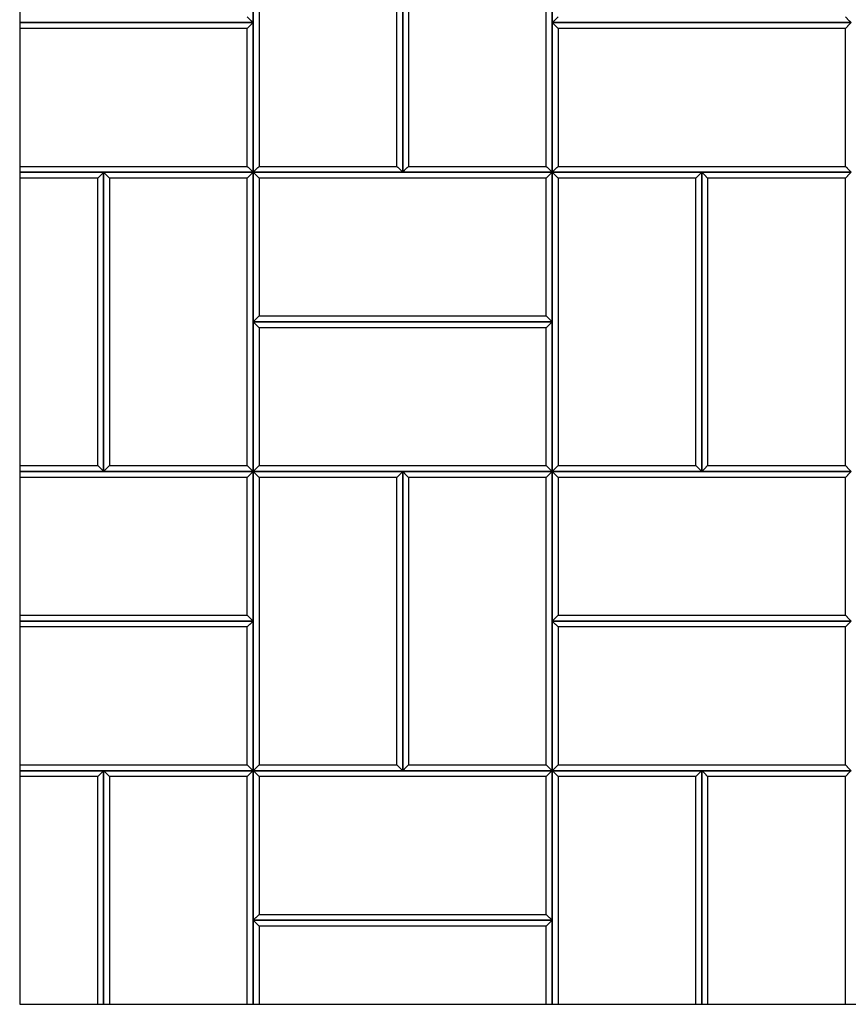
# Model space of a CAD drawing. Header units: millimetres. Extents: x 3599.64 to 3608.29, y 2161.69 to 2166.79.
# Tile 11 of 22: x 3604.09 to 3604.92, y 2161.69 to 2162.68. Entities that reach past the tile are written whole.
import ezdxf

# ---------------------------------------------------------------- set-up
doc = ezdxf.new("R2010")
doc.units = ezdxf.units.MM
doc.layers.add('Default', color=7, linetype='Continuous', true_color=0x000000)
doc.layers.add('Make2D$Visible$Curves', color=7, linetype='Continuous', true_color=0x000000)

# ---------------------------------------------------------------- blocks, each defined once
blk = doc.blocks.new('Wisteria3')
at = {"layer": 'Default'}
blk.add_lwpolyline([(3604.0917, 2161.68871), (3606.0602, 2161.68871), (3606.0602, 2163.65721), (3604.0917, 2163.65721)], close=True, dxfattribs=at)
at = {"layer": 'Make2D$Visible$Curves', "color": 18, "lineweight": -3, "true_color": 0x000000}
for points, degree in [([(3604.32595, 2162.67296), (3604.32595, 2162.74796), (3604.32595, 2162.82296)], 2), ([(3604.32595, 2162.82296), (3604.32595, 2162.67296), (3604.32595, 2162.52296)], 2), ([(3604.47595, 2162.82296), (3604.47595, 2162.67296), (3604.47595, 2162.52296)], 2), ([(3604.47595, 2162.52296), (3604.47595, 2162.67296), (3604.47595, 2162.82296)], 2), ([(3604.62595, 2162.52296), (3604.62595, 2162.67296), (3604.62595, 2162.82296)], 2), ([(3604.62595, 2162.82296), (3604.62595, 2162.74796), (3604.62595, 2162.67296)], 2), ([(3604.33185, 2162.81705), (3604.33185, 2162.67296), (3604.33185, 2162.52887)], 2), ([(3604.47004, 2162.52887), (3604.47004, 2162.67296), (3604.47004, 2162.81705)], 2), ([(3604.48185, 2162.81705), (3604.48185, 2162.67296), (3604.48185, 2162.52887)], 2), ([(3604.62004, 2162.52887), (3604.62004, 2162.67296), (3604.62004, 2162.81705)], 2), ([(3604.32595, 2162.67296), (3604.20882, 2162.67296), (3604.0917, 2162.67296)], 2), ([(3604.0917, 2162.67296), (3604.20882, 2162.67296), (3604.32595, 2162.67296)], 2), ([(3604.32595, 2162.67296), (3604.32573, 2162.67318), (3604.32529, 2162.67362), (3604.32464, 2162.67427), (3604.32398, 2162.67493), (3604.32332, 2162.67558), (3604.32267, 2162.67624), (3604.32201, 2162.6769), (3604.32136, 2162.67755), (3604.3207, 2162.67821), (3604.32026, 2162.67865), (3604.32004, 2162.67887)], 3), ([(3604.32595, 2162.67296), (3604.32573, 2162.67274), (3604.32529, 2162.6723), (3604.32464, 2162.67165), (3604.32398, 2162.67099), (3604.32332, 2162.67034), (3604.32267, 2162.66968), (3604.32201, 2162.66902), (3604.32136, 2162.66837), (3604.3207, 2162.66771), (3604.32026, 2162.66727), (3604.32004, 2162.66705)], 3), ([(3604.32595, 2162.52296), (3604.32595, 2162.59796), (3604.32595, 2162.67296)], 2), ([(3604.62595, 2162.67296), (3604.62617, 2162.67318), (3604.62661, 2162.67362), (3604.62726, 2162.67427), (3604.62792, 2162.67493), (3604.62857, 2162.67558), (3604.62923, 2162.67624), (3604.62989, 2162.6769), (3604.63054, 2162.67755), (3604.6312, 2162.67821), (3604.63164, 2162.67865), (3604.63185, 2162.67887)], 3), ([(3604.62595, 2162.67296), (3604.62595, 2162.59796), (3604.62595, 2162.52296)], 2), ([(3604.92595, 2162.67296), (3604.77595, 2162.67296), (3604.62595, 2162.67296)], 2), ([(3604.63185, 2162.66705), (3604.63164, 2162.66727), (3604.6312, 2162.66771), (3604.63054, 2162.66837), (3604.62989, 2162.66902), (3604.62923, 2162.66968), (3604.62857, 2162.67034), (3604.62792, 2162.67099), (3604.62726, 2162.67165), (3604.62661, 2162.6723), (3604.62617, 2162.67274), (3604.62595, 2162.67296)], 3), ([(3604.62595, 2162.67296), (3604.77595, 2162.67296), (3604.92595, 2162.67296)], 2), ([(3604.92595, 2162.67296), (3604.92573, 2162.67318), (3604.92529, 2162.67362), (3604.92464, 2162.67427), (3604.92398, 2162.67493), (3604.92332, 2162.67558), (3604.92267, 2162.67624), (3604.92201, 2162.6769), (3604.92136, 2162.67755), (3604.9207, 2162.67821), (3604.92026, 2162.67865), (3604.92004, 2162.67887)], 3), ([(3604.92595, 2162.67296), (3604.92573, 2162.67274), (3604.92529, 2162.6723), (3604.92464, 2162.67165), (3604.92398, 2162.67099), (3604.92332, 2162.67034), (3604.92267, 2162.66968), (3604.92201, 2162.66902), (3604.92136, 2162.66837), (3604.9207, 2162.66771), (3604.92026, 2162.66727), (3604.92004, 2162.66705)], 3), ([(3604.32004, 2162.66705), (3604.20587, 2162.66705), (3604.0917, 2162.66705)], 2), ([(3604.32004, 2162.52887), (3604.32004, 2162.59796), (3604.32004, 2162.66705)], 2), ([(3604.92004, 2162.66705), (3604.77595, 2162.66705), (3604.63185, 2162.66705)], 2), ([(3604.63185, 2162.66705), (3604.63185, 2162.59796), (3604.63185, 2162.52887)], 2), ([(3604.92004, 2162.52887), (3604.92004, 2162.59796), (3604.92004, 2162.66705)], 2), ([(3604.0917, 2162.52887), (3604.20587, 2162.52887), (3604.32004, 2162.52887)], 2), ([(3604.0917, 2162.52296), (3604.20882, 2162.52296), (3604.32595, 2162.52296)], 2), ([(3604.17595, 2162.52296), (3604.13382, 2162.52296), (3604.0917, 2162.52296)], 2), ([(3604.17595, 2162.52296), (3604.17573, 2162.52274), (3604.17529, 2162.5223), (3604.17464, 2162.52165), (3604.17398, 2162.52099), (3604.17332, 2162.52034), (3604.17267, 2162.51968), (3604.17201, 2162.51902), (3604.17136, 2162.51837), (3604.1707, 2162.51771), (3604.17026, 2162.51727), (3604.17004, 2162.51705)], 3), ([(3604.32595, 2162.52296), (3604.25095, 2162.52296), (3604.17595, 2162.52296)], 2), ([(3604.17595, 2162.52296), (3604.17595, 2162.37296), (3604.17595, 2162.22296)], 2), ([(3604.17595, 2162.52296), (3604.17617, 2162.52274), (3604.17661, 2162.5223), (3604.17726, 2162.52165), (3604.17792, 2162.52099), (3604.17857, 2162.52034), (3604.17923, 2162.51968), (3604.17989, 2162.51902), (3604.18054, 2162.51837), (3604.1812, 2162.51771), (3604.18164, 2162.51727), (3604.18185, 2162.51705)], 3), ([(3604.17595, 2162.22296), (3604.17595, 2162.37296), (3604.17595, 2162.52296)], 2), ([(3604.32595, 2162.52296), (3604.32573, 2162.52318), (3604.32529, 2162.52362), (3604.32464, 2162.52427), (3604.32398, 2162.52493), (3604.32332, 2162.52558), (3604.32267, 2162.52624), (3604.32201, 2162.5269), (3604.32136, 2162.52755), (3604.3207, 2162.52821), (3604.32026, 2162.52865), (3604.32004, 2162.52887)], 3), ([(3604.32595, 2162.52296), (3604.32573, 2162.52274), (3604.32529, 2162.5223), (3604.32464, 2162.52165), (3604.32398, 2162.52099), (3604.32332, 2162.52034), (3604.32267, 2162.51968), (3604.32201, 2162.51902), (3604.32136, 2162.51837), (3604.3207, 2162.51771), (3604.32026, 2162.51727), (3604.32004, 2162.51705)], 3), ([(3604.32595, 2162.52296), (3604.32617, 2162.52318), (3604.32661, 2162.52362), (3604.32726, 2162.52427), (3604.32792, 2162.52493), (3604.32857, 2162.52558), (3604.32923, 2162.52624), (3604.32989, 2162.5269), (3604.33054, 2162.52755), (3604.3312, 2162.52821), (3604.33164, 2162.52865), (3604.33185, 2162.52887)], 3), ([(3604.32595, 2162.52296), (3604.40095, 2162.52296), (3604.47595, 2162.52296)], 2), ([(3604.32595, 2162.22296), (3604.32595, 2162.37296), (3604.32595, 2162.52296)], 2), ([(3604.32595, 2162.52296), (3604.32617, 2162.52274), (3604.32661, 2162.5223), (3604.32726, 2162.52165), (3604.32792, 2162.52099), (3604.32857, 2162.52034), (3604.32923, 2162.51968), (3604.32989, 2162.51902), (3604.33054, 2162.51837), (3604.3312, 2162.51771), (3604.33164, 2162.51727), (3604.33185, 2162.51705)], 3), ([(3604.32595, 2162.52296), (3604.32595, 2162.44796), (3604.32595, 2162.37296)], 2), ([(3604.62595, 2162.52296), (3604.47595, 2162.52296), (3604.32595, 2162.52296)], 2), ([(3604.33185, 2162.52887), (3604.40095, 2162.52887), (3604.47004, 2162.52887)], 2), ([(3604.47595, 2162.52296), (3604.47573, 2162.52318), (3604.47529, 2162.52362), (3604.47464, 2162.52427), (3604.47398, 2162.52493), (3604.47332, 2162.52558), (3604.47267, 2162.52624), (3604.47201, 2162.5269), (3604.47136, 2162.52755), (3604.4707, 2162.52821), (3604.47026, 2162.52865), (3604.47004, 2162.52887)], 3), ([(3604.47595, 2162.52296), (3604.47617, 2162.52318), (3604.47661, 2162.52362), (3604.47726, 2162.52427), (3604.47792, 2162.52493), (3604.47857, 2162.52558), (3604.47923, 2162.52624), (3604.47989, 2162.5269), (3604.48054, 2162.52755), (3604.4812, 2162.52821), (3604.48164, 2162.52865), (3604.48185, 2162.52887)], 3), ([(3604.47595, 2162.52296), (3604.55095, 2162.52296), (3604.62595, 2162.52296)], 2), ([(3604.48185, 2162.52887), (3604.55095, 2162.52887), (3604.62004, 2162.52887)], 2), ([(3604.62595, 2162.52296), (3604.62573, 2162.52318), (3604.62529, 2162.52362), (3604.62464, 2162.52427), (3604.62398, 2162.52493), (3604.62332, 2162.52558), (3604.62267, 2162.52624), (3604.62201, 2162.5269), (3604.62136, 2162.52755), (3604.6207, 2162.52821), (3604.62026, 2162.52865), (3604.62004, 2162.52887)], 3), ([(3604.62595, 2162.52296), (3604.62573, 2162.52274), (3604.62529, 2162.5223), (3604.62464, 2162.52165), (3604.62398, 2162.52099), (3604.62332, 2162.52034), (3604.62267, 2162.51968), (3604.62201, 2162.51902), (3604.62136, 2162.51837), (3604.6207, 2162.51771), (3604.62026, 2162.51727), (3604.62004, 2162.51705)], 3), ([(3604.62595, 2162.52296), (3604.62617, 2162.52318), (3604.62661, 2162.52362), (3604.62726, 2162.52427), (3604.62792, 2162.52493), (3604.62857, 2162.52558), (3604.62923, 2162.52624), (3604.62989, 2162.5269), (3604.63054, 2162.52755), (3604.6312, 2162.52821), (3604.63164, 2162.52865), (3604.63185, 2162.52887)], 3), ([(3604.62595, 2162.52296), (3604.77595, 2162.52296), (3604.92595, 2162.52296)], 2), ([(3604.62595, 2162.37296), (3604.62595, 2162.44796), (3604.62595, 2162.52296)], 2), ([(3604.77595, 2162.52296), (3604.70095, 2162.52296), (3604.62595, 2162.52296)], 2), ([(3604.62595, 2162.52296), (3604.62595, 2162.37296), (3604.62595, 2162.22296)], 2), ([(3604.62595, 2162.52296), (3604.62617, 2162.52274), (3604.62661, 2162.5223), (3604.62726, 2162.52165), (3604.62792, 2162.52099), (3604.62857, 2162.52034), (3604.62923, 2162.51968), (3604.62989, 2162.51902), (3604.63054, 2162.51837), (3604.6312, 2162.51771), (3604.63164, 2162.51727), (3604.63185, 2162.51705)], 3), ([(3604.63185, 2162.52887), (3604.77595, 2162.52887), (3604.92004, 2162.52887)], 2), ([(3604.77595, 2162.52296), (3604.77573, 2162.52274), (3604.77529, 2162.5223), (3604.77464, 2162.52165), (3604.77398, 2162.52099), (3604.77332, 2162.52034), (3604.77267, 2162.51968), (3604.77201, 2162.51902), (3604.77136, 2162.51837), (3604.7707, 2162.51771), (3604.77026, 2162.51727), (3604.77004, 2162.51705)], 3), ([(3604.92595, 2162.52296), (3604.85095, 2162.52296), (3604.77595, 2162.52296)], 2), ([(3604.77595, 2162.52296), (3604.77595, 2162.37296), (3604.77595, 2162.22296)], 2), ([(3604.77595, 2162.52296), (3604.77617, 2162.52274), (3604.77661, 2162.5223), (3604.77726, 2162.52165), (3604.77792, 2162.52099), (3604.77857, 2162.52034), (3604.77923, 2162.51968), (3604.77989, 2162.51902), (3604.78054, 2162.51837), (3604.7812, 2162.51771), (3604.78164, 2162.51727), (3604.78185, 2162.51705)], 3), ([(3604.77595, 2162.22296), (3604.77595, 2162.37296), (3604.77595, 2162.52296)], 2), ([(3604.92595, 2162.52296), (3604.92573, 2162.52318), (3604.92529, 2162.52362), (3604.92464, 2162.52427), (3604.92398, 2162.52493), (3604.92332, 2162.52558), (3604.92267, 2162.52624), (3604.92201, 2162.5269), (3604.92136, 2162.52755), (3604.9207, 2162.52821), (3604.92026, 2162.52865), (3604.92004, 2162.52887)], 3), ([(3604.92595, 2162.52296), (3604.92573, 2162.52274), (3604.92529, 2162.5223), (3604.92464, 2162.52165), (3604.92398, 2162.52099), (3604.92332, 2162.52034), (3604.92267, 2162.51968), (3604.92201, 2162.51902), (3604.92136, 2162.51837), (3604.9207, 2162.51771), (3604.92026, 2162.51727), (3604.92004, 2162.51705)], 3), ([(3604.17004, 2162.51705), (3604.13087, 2162.51705), (3604.0917, 2162.51705)], 2), ([(3604.17004, 2162.22887), (3604.17004, 2162.37296), (3604.17004, 2162.51705)], 2), ([(3604.32004, 2162.51705), (3604.25095, 2162.51705), (3604.18185, 2162.51705)], 2), ([(3604.18185, 2162.51705), (3604.18185, 2162.37296), (3604.18185, 2162.22887)], 2), ([(3604.32004, 2162.22887), (3604.32004, 2162.37296), (3604.32004, 2162.51705)], 2), ([(3604.62004, 2162.51705), (3604.47595, 2162.51705), (3604.33185, 2162.51705)], 2), ([(3604.33185, 2162.51705), (3604.33185, 2162.44796), (3604.33185, 2162.37887)], 2), ([(3604.62004, 2162.37887), (3604.62004, 2162.44796), (3604.62004, 2162.51705)], 2), ([(3604.77004, 2162.51705), (3604.70095, 2162.51705), (3604.63185, 2162.51705)], 2), ([(3604.63185, 2162.51705), (3604.63185, 2162.37296), (3604.63185, 2162.22887)], 2), ([(3604.77004, 2162.22887), (3604.77004, 2162.37296), (3604.77004, 2162.51705)], 2), ([(3604.92004, 2162.51705), (3604.85095, 2162.51705), (3604.78185, 2162.51705)], 2), ([(3604.78185, 2162.51705), (3604.78185, 2162.37296), (3604.78185, 2162.22887)], 2), ([(3604.92004, 2162.22887), (3604.92004, 2162.37296), (3604.92004, 2162.51705)], 2), ([(3604.32595, 2162.37296), (3604.32617, 2162.37318), (3604.32661, 2162.37362), (3604.32726, 2162.37427), (3604.32792, 2162.37493), (3604.32857, 2162.37558), (3604.32923, 2162.37624), (3604.32989, 2162.3769), (3604.33054, 2162.37755), (3604.3312, 2162.37821), (3604.33164, 2162.37865), (3604.33185, 2162.37887)], 3), ([(3604.33185, 2162.37887), (3604.47595, 2162.37887), (3604.62004, 2162.37887)], 2), ([(3604.62004, 2162.37887), (3604.62026, 2162.37865), (3604.6207, 2162.37821), (3604.62136, 2162.37755), (3604.62201, 2162.3769), (3604.62267, 2162.37624), (3604.62332, 2162.37558), (3604.62398, 2162.37493), (3604.62464, 2162.37427), (3604.62529, 2162.37362), (3604.62573, 2162.37318), (3604.62595, 2162.37296)], 3), ([(3604.32595, 2162.37296), (3604.32617, 2162.37274), (3604.32661, 2162.3723), (3604.32726, 2162.37165), (3604.32792, 2162.37099), (3604.32857, 2162.37034), (3604.32923, 2162.36968), (3604.32989, 2162.36902), (3604.33054, 2162.36837), (3604.3312, 2162.36771), (3604.33164, 2162.36727), (3604.33185, 2162.36705)], 3), ([(3604.32595, 2162.37296), (3604.32595, 2162.29796), (3604.32595, 2162.22296)], 2), ([(3604.62595, 2162.37296), (3604.47595, 2162.37296), (3604.32595, 2162.37296)], 2), ([(3604.32595, 2162.37296), (3604.47595, 2162.37296), (3604.62595, 2162.37296)], 2), ([(3604.62004, 2162.36705), (3604.47595, 2162.36705), (3604.33185, 2162.36705)], 2), ([(3604.33185, 2162.36705), (3604.33185, 2162.29796), (3604.33185, 2162.22887)], 2), ([(3604.62595, 2162.37296), (3604.62573, 2162.37274), (3604.62529, 2162.3723), (3604.62464, 2162.37165), (3604.62398, 2162.37099), (3604.62332, 2162.37034), (3604.62267, 2162.36968), (3604.62201, 2162.36902), (3604.62136, 2162.36837), (3604.6207, 2162.36771), (3604.62026, 2162.36727), (3604.62004, 2162.36705)], 3), ([(3604.62004, 2162.22887), (3604.62004, 2162.29796), (3604.62004, 2162.36705)], 2), ([(3604.62595, 2162.22296), (3604.62595, 2162.29796), (3604.62595, 2162.37296)], 2), ([(3604.0917, 2162.22887), (3604.13087, 2162.22887), (3604.17004, 2162.22887)], 2), ([(3604.17595, 2162.22296), (3604.17573, 2162.22318), (3604.17529, 2162.22362), (3604.17464, 2162.22427), (3604.17398, 2162.22493), (3604.17332, 2162.22558), (3604.17267, 2162.22624), (3604.17201, 2162.2269), (3604.17136, 2162.22755), (3604.1707, 2162.22821), (3604.17026, 2162.22865), (3604.17004, 2162.22887)], 3), ([(3604.18185, 2162.22887), (3604.18164, 2162.22865), (3604.1812, 2162.22821), (3604.18054, 2162.22755), (3604.17989, 2162.2269), (3604.17923, 2162.22624), (3604.17857, 2162.22558), (3604.17792, 2162.22493), (3604.17726, 2162.22427), (3604.17661, 2162.22362), (3604.17617, 2162.22318), (3604.17595, 2162.22296)], 3), ([(3604.18185, 2162.22887), (3604.25095, 2162.22887), (3604.32004, 2162.22887)], 2), ([(3604.32595, 2162.22296), (3604.32573, 2162.22318), (3604.32529, 2162.22362), (3604.32464, 2162.22427), (3604.32398, 2162.22493), (3604.32332, 2162.22558), (3604.32267, 2162.22624), (3604.32201, 2162.2269), (3604.32136, 2162.22755), (3604.3207, 2162.22821), (3604.32026, 2162.22865), (3604.32004, 2162.22887)], 3), ([(3604.32595, 2162.22296), (3604.32617, 2162.22318), (3604.32661, 2162.22362), (3604.32726, 2162.22427), (3604.32792, 2162.22493), (3604.32857, 2162.22558), (3604.32923, 2162.22624), (3604.32989, 2162.2269), (3604.33054, 2162.22755), (3604.3312, 2162.22821), (3604.33164, 2162.22865), (3604.33185, 2162.22887)], 3), ([(3604.33185, 2162.22887), (3604.47595, 2162.22887), (3604.62004, 2162.22887)], 2), ([(3604.62004, 2162.22887), (3604.62026, 2162.22865), (3604.6207, 2162.22821), (3604.62136, 2162.22755), (3604.62201, 2162.2269), (3604.62267, 2162.22624), (3604.62332, 2162.22558), (3604.62398, 2162.22493), (3604.62464, 2162.22427), (3604.62529, 2162.22362), (3604.62573, 2162.22318), (3604.62595, 2162.22296)], 3), ([(3604.63185, 2162.22887), (3604.63164, 2162.22865), (3604.6312, 2162.22821), (3604.63054, 2162.22755), (3604.62989, 2162.2269), (3604.62923, 2162.22624), (3604.62857, 2162.22558), (3604.62792, 2162.22493), (3604.62726, 2162.22427), (3604.62661, 2162.22362), (3604.62617, 2162.22318), (3604.62595, 2162.22296)], 3), ([(3604.63185, 2162.22887), (3604.70095, 2162.22887), (3604.77004, 2162.22887)], 2), ([(3604.77595, 2162.22296), (3604.77573, 2162.22318), (3604.77529, 2162.22362), (3604.77464, 2162.22427), (3604.77398, 2162.22493), (3604.77332, 2162.22558), (3604.77267, 2162.22624), (3604.77201, 2162.2269), (3604.77136, 2162.22755), (3604.7707, 2162.22821), (3604.77026, 2162.22865), (3604.77004, 2162.22887)], 3), ([(3604.78185, 2162.22887), (3604.78164, 2162.22865), (3604.7812, 2162.22821), (3604.78054, 2162.22755), (3604.77989, 2162.2269), (3604.77923, 2162.22624), (3604.77857, 2162.22558), (3604.77792, 2162.22493), (3604.77726, 2162.22427), (3604.77661, 2162.22362), (3604.77617, 2162.22318), (3604.77595, 2162.22296)], 3), ([(3604.78185, 2162.22887), (3604.85095, 2162.22887), (3604.92004, 2162.22887)], 2), ([(3604.92595, 2162.22296), (3604.92573, 2162.22318), (3604.92529, 2162.22362), (3604.92464, 2162.22427), (3604.92398, 2162.22493), (3604.92332, 2162.22558), (3604.92267, 2162.22624), (3604.92201, 2162.2269), (3604.92136, 2162.22755), (3604.9207, 2162.22821), (3604.92026, 2162.22865), (3604.92004, 2162.22887)], 3), ([(3604.0917, 2162.22296), (3604.13382, 2162.22296), (3604.17595, 2162.22296)], 2), ([(3604.32595, 2162.22296), (3604.20882, 2162.22296), (3604.0917, 2162.22296)], 2), ([(3604.32004, 2162.21705), (3604.20587, 2162.21705), (3604.0917, 2162.21705)], 2), ([(3604.17595, 2162.22296), (3604.25095, 2162.22296), (3604.32595, 2162.22296)], 2), ([(3604.32595, 2162.22296), (3604.32573, 2162.22274), (3604.32529, 2162.2223), (3604.32464, 2162.22165), (3604.32398, 2162.22099), (3604.32332, 2162.22034), (3604.32267, 2162.21968), (3604.32201, 2162.21902), (3604.32136, 2162.21837), (3604.3207, 2162.21771), (3604.32026, 2162.21727), (3604.32004, 2162.21705)], 3), ([(3604.32004, 2162.07887), (3604.32004, 2162.14796), (3604.32004, 2162.21705)], 2), ([(3604.32595, 2162.22296), (3604.47595, 2162.22296), (3604.62595, 2162.22296)], 2), ([(3604.32595, 2162.07296), (3604.32595, 2162.14796), (3604.32595, 2162.22296)], 2), ([(3604.32595, 2162.22296), (3604.32617, 2162.22274), (3604.32661, 2162.2223), (3604.32726, 2162.22165), (3604.32792, 2162.22099), (3604.32857, 2162.22034), (3604.32923, 2162.21968), (3604.32989, 2162.21902), (3604.33054, 2162.21837), (3604.3312, 2162.21771), (3604.33164, 2162.21727), (3604.33185, 2162.21705)], 3), ([(3604.32595, 2162.22296), (3604.32595, 2162.07296), (3604.32595, 2161.92296)], 2), ([(3604.47595, 2162.22296), (3604.40095, 2162.22296), (3604.32595, 2162.22296)], 2), ([(3604.47004, 2162.21705), (3604.40095, 2162.21705), (3604.33185, 2162.21705)], 2), ([(3604.33185, 2162.21705), (3604.33185, 2162.07296), (3604.33185, 2161.92887)], 2), ([(3604.47004, 2162.21705), (3604.47026, 2162.21727), (3604.4707, 2162.21771), (3604.47136, 2162.21837), (3604.47201, 2162.21902), (3604.47267, 2162.21968), (3604.47332, 2162.22034), (3604.47398, 2162.22099), (3604.47464, 2162.22165), (3604.47529, 2162.2223), (3604.47573, 2162.22274), (3604.47595, 2162.22296)], 3), ([(3604.47004, 2161.92887), (3604.47004, 2162.07296), (3604.47004, 2162.21705)], 2), ([(3604.47595, 2162.22296), (3604.47617, 2162.22274), (3604.47661, 2162.2223), (3604.47726, 2162.22165), (3604.47792, 2162.22099), (3604.47857, 2162.22034), (3604.47923, 2162.21968), (3604.47989, 2162.21902), (3604.48054, 2162.21837), (3604.4812, 2162.21771), (3604.48164, 2162.21727), (3604.48185, 2162.21705)], 3), ([(3604.47595, 2162.22296), (3604.47595, 2162.07296), (3604.47595, 2161.92296)], 2), ([(3604.62595, 2162.22296), (3604.55095, 2162.22296), (3604.47595, 2162.22296)], 2), ([(3604.47595, 2161.92296), (3604.47595, 2162.07296), (3604.47595, 2162.22296)], 2), ([(3604.62004, 2162.21705), (3604.55095, 2162.21705), (3604.48185, 2162.21705)], 2), ([(3604.48185, 2162.21705), (3604.48185, 2162.07296), (3604.48185, 2161.92887)], 2), ([(3604.62004, 2162.21705), (3604.62026, 2162.21727), (3604.6207, 2162.21771), (3604.62136, 2162.21837), (3604.62201, 2162.21902), (3604.62267, 2162.21968), (3604.62332, 2162.22034), (3604.62398, 2162.22099), (3604.62464, 2162.22165), (3604.62529, 2162.2223), (3604.62573, 2162.22274), (3604.62595, 2162.22296)], 3), ([(3604.62004, 2161.92887), (3604.62004, 2162.07296), (3604.62004, 2162.21705)], 2), ([(3604.62595, 2161.92296), (3604.62595, 2162.07296), (3604.62595, 2162.22296)], 2), ([(3604.62595, 2162.22296), (3604.70095, 2162.22296), (3604.77595, 2162.22296)], 2), ([(3604.62595, 2162.22296), (3604.62595, 2162.14796), (3604.62595, 2162.07296)], 2), ([(3604.92595, 2162.22296), (3604.77595, 2162.22296), (3604.62595, 2162.22296)], 2), ([(3604.63185, 2162.21705), (3604.63164, 2162.21727), (3604.6312, 2162.21771), (3604.63054, 2162.21837), (3604.62989, 2162.21902), (3604.62923, 2162.21968), (3604.62857, 2162.22034), (3604.62792, 2162.22099), (3604.62726, 2162.22165), (3604.62661, 2162.2223), (3604.62617, 2162.22274), (3604.62595, 2162.22296)], 3), ([(3604.92004, 2162.21705), (3604.77595, 2162.21705), (3604.63185, 2162.21705)], 2), ([(3604.63185, 2162.21705), (3604.63185, 2162.14796), (3604.63185, 2162.07887)], 2), ([(3604.77595, 2162.22296), (3604.85095, 2162.22296), (3604.92595, 2162.22296)], 2), ([(3604.92595, 2162.22296), (3604.92573, 2162.22274), (3604.92529, 2162.2223), (3604.92464, 2162.22165), (3604.92398, 2162.22099), (3604.92332, 2162.22034), (3604.92267, 2162.21968), (3604.92201, 2162.21902), (3604.92136, 2162.21837), (3604.9207, 2162.21771), (3604.92026, 2162.21727), (3604.92004, 2162.21705)], 3), ([(3604.92004, 2162.07887), (3604.92004, 2162.14796), (3604.92004, 2162.21705)], 2), ([(3604.0917, 2162.07887), (3604.20587, 2162.07887), (3604.32004, 2162.07887)], 2), ([(3604.32595, 2162.07296), (3604.32573, 2162.07318), (3604.32529, 2162.07362), (3604.32464, 2162.07427), (3604.32398, 2162.07493), (3604.32332, 2162.07558), (3604.32267, 2162.07624), (3604.32201, 2162.0769), (3604.32136, 2162.07755), (3604.3207, 2162.07821), (3604.32026, 2162.07865), (3604.32004, 2162.07887)], 3), ([(3604.62595, 2162.07296), (3604.62617, 2162.07318), (3604.62661, 2162.07362), (3604.62726, 2162.07427), (3604.62792, 2162.07493), (3604.62857, 2162.07558), (3604.62923, 2162.07624), (3604.62989, 2162.0769), (3604.63054, 2162.07755), (3604.6312, 2162.07821), (3604.63164, 2162.07865), (3604.63185, 2162.07887)], 3), ([(3604.63185, 2162.07887), (3604.77595, 2162.07887), (3604.92004, 2162.07887)], 2), ([(3604.92595, 2162.07296), (3604.92573, 2162.07318), (3604.92529, 2162.07362), (3604.92464, 2162.07427), (3604.92398, 2162.07493), (3604.92332, 2162.07558), (3604.92267, 2162.07624), (3604.92201, 2162.0769), (3604.92136, 2162.07755), (3604.9207, 2162.07821), (3604.92026, 2162.07865), (3604.92004, 2162.07887)], 3), ([(3604.32595, 2162.07296), (3604.20882, 2162.07296), (3604.0917, 2162.07296)], 2), ([(3604.0917, 2162.07296), (3604.20882, 2162.07296), (3604.32595, 2162.07296)], 2), ([(3604.32595, 2162.07296), (3604.32573, 2162.07274), (3604.32529, 2162.0723), (3604.32464, 2162.07165), (3604.32398, 2162.07099), (3604.32332, 2162.07034), (3604.32267, 2162.06968), (3604.32201, 2162.06902), (3604.32136, 2162.06837), (3604.3207, 2162.06771), (3604.32026, 2162.06727), (3604.32004, 2162.06705)], 3), ([(3604.32595, 2161.92296), (3604.32595, 2161.99796), (3604.32595, 2162.07296)], 2), ([(3604.62595, 2162.07296), (3604.62595, 2161.99796), (3604.62595, 2161.92296)], 2), ([(3604.92595, 2162.07296), (3604.77595, 2162.07296), (3604.62595, 2162.07296)], 2), ([(3604.63185, 2162.06705), (3604.63164, 2162.06727), (3604.6312, 2162.06771), (3604.63054, 2162.06837), (3604.62989, 2162.06902), (3604.62923, 2162.06968), (3604.62857, 2162.07034), (3604.62792, 2162.07099), (3604.62726, 2162.07165), (3604.62661, 2162.0723), (3604.62617, 2162.07274), (3604.62595, 2162.07296)], 3), ([(3604.62595, 2162.07296), (3604.77595, 2162.07296), (3604.92595, 2162.07296)], 2), ([(3604.92595, 2162.07296), (3604.92573, 2162.07274), (3604.92529, 2162.0723), (3604.92464, 2162.07165), (3604.92398, 2162.07099), (3604.92332, 2162.07034), (3604.92267, 2162.06968), (3604.92201, 2162.06902), (3604.92136, 2162.06837), (3604.9207, 2162.06771), (3604.92026, 2162.06727), (3604.92004, 2162.06705)], 3), ([(3604.32004, 2162.06705), (3604.20587, 2162.06705), (3604.0917, 2162.06705)], 2), ([(3604.32004, 2161.92887), (3604.32004, 2161.99796), (3604.32004, 2162.06705)], 2), ([(3604.92004, 2162.06705), (3604.77595, 2162.06705), (3604.63185, 2162.06705)], 2), ([(3604.63185, 2162.06705), (3604.63185, 2161.99796), (3604.63185, 2161.92887)], 2), ([(3604.92004, 2161.92887), (3604.92004, 2161.99796), (3604.92004, 2162.06705)], 2), ([(3604.0917, 2161.92887), (3604.20587, 2161.92887), (3604.32004, 2161.92887)], 2), ([(3604.0917, 2161.92296), (3604.20882, 2161.92296), (3604.32595, 2161.92296)], 2), ([(3604.17595, 2161.92296), (3604.13382, 2161.92296), (3604.0917, 2161.92296)], 2), ([(3604.17595, 2161.92296), (3604.17573, 2161.92274), (3604.17529, 2161.9223), (3604.17464, 2161.92165), (3604.17398, 2161.92099), (3604.17332, 2161.92034), (3604.17267, 2161.91968), (3604.17201, 2161.91902), (3604.17136, 2161.91837), (3604.1707, 2161.91771), (3604.17026, 2161.91727), (3604.17004, 2161.91705)], 3), ([(3604.17595, 2161.92296), (3604.17595, 2161.80583), (3604.17595, 2161.68871)], 2), ([(3604.17595, 2161.68871), (3604.17595, 2161.80583), (3604.17595, 2161.92296)], 2), ([(3604.32595, 2161.92296), (3604.25095, 2161.92296), (3604.17595, 2161.92296)], 2), ([(3604.17595, 2161.92296), (3604.17617, 2161.92274), (3604.17661, 2161.9223), (3604.17726, 2161.92165), (3604.17792, 2161.92099), (3604.17857, 2161.92034), (3604.17923, 2161.91968), (3604.17989, 2161.91902), (3604.18054, 2161.91837), (3604.1812, 2161.91771), (3604.18164, 2161.91727), (3604.18185, 2161.91705)], 3), ([(3604.32595, 2161.92296), (3604.32573, 2161.92318), (3604.32529, 2161.92362), (3604.32464, 2161.92427), (3604.32398, 2161.92493), (3604.32332, 2161.92558), (3604.32267, 2161.92624), (3604.32201, 2161.9269), (3604.32136, 2161.92755), (3604.3207, 2161.92821), (3604.32026, 2161.92865), (3604.32004, 2161.92887)], 3), ([(3604.32595, 2161.92296), (3604.32573, 2161.92274), (3604.32529, 2161.9223), (3604.32464, 2161.92165), (3604.32398, 2161.92099), (3604.32332, 2161.92034), (3604.32267, 2161.91968), (3604.32201, 2161.91902), (3604.32136, 2161.91837), (3604.3207, 2161.91771), (3604.32026, 2161.91727), (3604.32004, 2161.91705)], 3), ([(3604.32595, 2161.92296), (3604.32617, 2161.92318), (3604.32661, 2161.92362), (3604.32726, 2161.92427), (3604.32792, 2161.92493), (3604.32857, 2161.92558), (3604.32923, 2161.92624), (3604.32989, 2161.9269), (3604.33054, 2161.92755), (3604.3312, 2161.92821), (3604.33164, 2161.92865), (3604.33185, 2161.92887)], 3), ([(3604.32595, 2161.68871), (3604.32595, 2161.80583), (3604.32595, 2161.92296)], 2), ([(3604.32595, 2161.92296), (3604.40095, 2161.92296), (3604.47595, 2161.92296)], 2), ([(3604.32595, 2161.92296), (3604.32617, 2161.92274), (3604.32661, 2161.9223), (3604.32726, 2161.92165), (3604.32792, 2161.92099), (3604.32857, 2161.92034), (3604.32923, 2161.91968), (3604.32989, 2161.91902), (3604.33054, 2161.91837), (3604.3312, 2161.91771), (3604.33164, 2161.91727), (3604.33185, 2161.91705)], 3), ([(3604.32595, 2161.92296), (3604.32595, 2161.84796), (3604.32595, 2161.77296)], 2), ([(3604.62595, 2161.92296), (3604.47595, 2161.92296), (3604.32595, 2161.92296)], 2), ([(3604.33185, 2161.92887), (3604.40095, 2161.92887), (3604.47004, 2161.92887)], 2), ([(3604.47595, 2161.92296), (3604.47573, 2161.92318), (3604.47529, 2161.92362), (3604.47464, 2161.92427), (3604.47398, 2161.92493), (3604.47332, 2161.92558), (3604.47267, 2161.92624), (3604.47201, 2161.9269), (3604.47136, 2161.92755), (3604.4707, 2161.92821), (3604.47026, 2161.92865), (3604.47004, 2161.92887)], 3), ([(3604.47595, 2161.92296), (3604.47617, 2161.92318), (3604.47661, 2161.92362), (3604.47726, 2161.92427), (3604.47792, 2161.92493), (3604.47857, 2161.92558), (3604.47923, 2161.92624), (3604.47989, 2161.9269), (3604.48054, 2161.92755), (3604.4812, 2161.92821), (3604.48164, 2161.92865), (3604.48185, 2161.92887)], 3), ([(3604.47595, 2161.92296), (3604.55095, 2161.92296), (3604.62595, 2161.92296)], 2), ([(3604.48185, 2161.92887), (3604.55095, 2161.92887), (3604.62004, 2161.92887)], 2), ([(3604.62595, 2161.92296), (3604.62573, 2161.92318), (3604.62529, 2161.92362), (3604.62464, 2161.92427), (3604.62398, 2161.92493), (3604.62332, 2161.92558), (3604.62267, 2161.92624), (3604.62201, 2161.9269), (3604.62136, 2161.92755), (3604.6207, 2161.92821), (3604.62026, 2161.92865), (3604.62004, 2161.92887)], 3), ([(3604.62595, 2161.92296), (3604.62573, 2161.92274), (3604.62529, 2161.9223), (3604.62464, 2161.92165), (3604.62398, 2161.92099), (3604.62332, 2161.92034), (3604.62267, 2161.91968), (3604.62201, 2161.91902), (3604.62136, 2161.91837), (3604.6207, 2161.91771), (3604.62026, 2161.91727), (3604.62004, 2161.91705)], 3), ([(3604.62595, 2161.92296), (3604.62617, 2161.92318), (3604.62661, 2161.92362), (3604.62726, 2161.92427), (3604.62792, 2161.92493), (3604.62857, 2161.92558), (3604.62923, 2161.92624), (3604.62989, 2161.9269), (3604.63054, 2161.92755), (3604.6312, 2161.92821), (3604.63164, 2161.92865), (3604.63185, 2161.92887)], 3), ([(3604.62595, 2161.92296), (3604.62595, 2161.80583), (3604.62595, 2161.68871)], 2), ([(3604.62595, 2161.92296), (3604.77595, 2161.92296), (3604.92595, 2161.92296)], 2), ([(3604.62595, 2161.77296), (3604.62595, 2161.84796), (3604.62595, 2161.92296)], 2), ([(3604.77595, 2161.92296), (3604.70095, 2161.92296), (3604.62595, 2161.92296)], 2), ([(3604.62595, 2161.92296), (3604.62617, 2161.92274), (3604.62661, 2161.9223), (3604.62726, 2161.92165), (3604.62792, 2161.92099), (3604.62857, 2161.92034), (3604.62923, 2161.91968), (3604.62989, 2161.91902), (3604.63054, 2161.91837), (3604.6312, 2161.91771), (3604.63164, 2161.91727), (3604.63185, 2161.91705)], 3), ([(3604.63185, 2161.92887), (3604.77595, 2161.92887), (3604.92004, 2161.92887)], 2), ([(3604.77595, 2161.92296), (3604.77573, 2161.92274), (3604.77529, 2161.9223), (3604.77464, 2161.92165), (3604.77398, 2161.92099), (3604.77332, 2161.92034), (3604.77267, 2161.91968), (3604.77201, 2161.91902), (3604.77136, 2161.91837), (3604.7707, 2161.91771), (3604.77026, 2161.91727), (3604.77004, 2161.91705)], 3), ([(3604.77595, 2161.92296), (3604.77595, 2161.80583), (3604.77595, 2161.68871)], 2), ([(3604.77595, 2161.68871), (3604.77595, 2161.80583), (3604.77595, 2161.92296)], 2), ([(3604.92595, 2161.92296), (3604.85095, 2161.92296), (3604.77595, 2161.92296)], 2), ([(3604.77595, 2161.92296), (3604.77617, 2161.92274), (3604.77661, 2161.9223), (3604.77726, 2161.92165), (3604.77792, 2161.92099), (3604.77857, 2161.92034), (3604.77923, 2161.91968), (3604.77989, 2161.91902), (3604.78054, 2161.91837), (3604.7812, 2161.91771), (3604.78164, 2161.91727), (3604.78185, 2161.91705)], 3), ([(3604.92595, 2161.92296), (3604.92573, 2161.92318), (3604.92529, 2161.92362), (3604.92464, 2161.92427), (3604.92398, 2161.92493), (3604.92332, 2161.92558), (3604.92267, 2161.92624), (3604.92201, 2161.9269), (3604.92136, 2161.92755), (3604.9207, 2161.92821), (3604.92026, 2161.92865), (3604.92004, 2161.92887)], 3), ([(3604.92595, 2161.92296), (3604.92573, 2161.92274), (3604.92529, 2161.9223), (3604.92464, 2161.92165), (3604.92398, 2161.92099), (3604.92332, 2161.92034), (3604.92267, 2161.91968), (3604.92201, 2161.91902), (3604.92136, 2161.91837), (3604.9207, 2161.91771), (3604.92026, 2161.91727), (3604.92004, 2161.91705)], 3), ([(3604.17004, 2161.91705), (3604.13087, 2161.91705), (3604.0917, 2161.91705)], 2), ([(3604.17004, 2161.68871), (3604.17004, 2161.80288), (3604.17004, 2161.91705)], 2), ([(3604.18185, 2161.91705), (3604.18185, 2161.80288), (3604.18185, 2161.68871)], 2), ([(3604.32004, 2161.91705), (3604.25095, 2161.91705), (3604.18185, 2161.91705)], 2), ([(3604.32004, 2161.68871), (3604.32004, 2161.80288), (3604.32004, 2161.91705)], 2), ([(3604.62004, 2161.91705), (3604.47595, 2161.91705), (3604.33185, 2161.91705)], 2), ([(3604.33185, 2161.91705), (3604.33185, 2161.84796), (3604.33185, 2161.77887)], 2), ([(3604.62004, 2161.77887), (3604.62004, 2161.84796), (3604.62004, 2161.91705)], 2), ([(3604.63185, 2161.91705), (3604.63185, 2161.80288), (3604.63185, 2161.68871)], 2), ([(3604.77004, 2161.91705), (3604.70095, 2161.91705), (3604.63185, 2161.91705)], 2), ([(3604.77004, 2161.68871), (3604.77004, 2161.80288), (3604.77004, 2161.91705)], 2), ([(3604.78185, 2161.91705), (3604.78185, 2161.80288), (3604.78185, 2161.68871)], 2), ([(3604.92004, 2161.91705), (3604.85095, 2161.91705), (3604.78185, 2161.91705)], 2), ([(3604.92004, 2161.68871), (3604.92004, 2161.80288), (3604.92004, 2161.91705)], 2), ([(3604.32595, 2161.77296), (3604.32617, 2161.77318), (3604.32661, 2161.77362), (3604.32726, 2161.77427), (3604.32792, 2161.77493), (3604.32857, 2161.77558), (3604.32923, 2161.77624), (3604.32989, 2161.7769), (3604.33054, 2161.77755), (3604.3312, 2161.77821), (3604.33164, 2161.77865), (3604.33185, 2161.77887)], 3), ([(3604.32595, 2161.77296), (3604.32595, 2161.73083), (3604.32595, 2161.68871)], 2), ([(3604.32595, 2161.77296), (3604.32617, 2161.77274), (3604.32661, 2161.7723), (3604.32726, 2161.77165), (3604.32792, 2161.77099), (3604.32857, 2161.77034), (3604.32923, 2161.76968), (3604.32989, 2161.76902), (3604.33054, 2161.76837), (3604.3312, 2161.76771), (3604.33164, 2161.76727), (3604.33185, 2161.76705)], 3), ([(3604.62595, 2161.77296), (3604.47595, 2161.77296), (3604.32595, 2161.77296)], 2), ([(3604.32595, 2161.77296), (3604.47595, 2161.77296), (3604.62595, 2161.77296)], 2), ([(3604.33185, 2161.77887), (3604.47595, 2161.77887), (3604.62004, 2161.77887)], 2), ([(3604.62004, 2161.77887), (3604.62026, 2161.77865), (3604.6207, 2161.77821), (3604.62136, 2161.77755), (3604.62201, 2161.7769), (3604.62267, 2161.77624), (3604.62332, 2161.77558), (3604.62398, 2161.77493), (3604.62464, 2161.77427), (3604.62529, 2161.77362), (3604.62573, 2161.77318), (3604.62595, 2161.77296)], 3), ([(3604.62595, 2161.77296), (3604.62573, 2161.77274), (3604.62529, 2161.7723), (3604.62464, 2161.77165), (3604.62398, 2161.77099), (3604.62332, 2161.77034), (3604.62267, 2161.76968), (3604.62201, 2161.76902), (3604.62136, 2161.76837), (3604.6207, 2161.76771), (3604.62026, 2161.76727), (3604.62004, 2161.76705)], 3), ([(3604.62595, 2161.68871), (3604.62595, 2161.73083), (3604.62595, 2161.77296)], 2), ([(3604.33185, 2161.76705), (3604.33185, 2161.72788), (3604.33185, 2161.68871)], 2), ([(3604.62004, 2161.76705), (3604.47595, 2161.76705), (3604.33185, 2161.76705)], 2), ([(3604.62004, 2161.68871), (3604.62004, 2161.72788), (3604.62004, 2161.76705)], 2)]:
    blk.add_open_spline(points, degree=degree, dxfattribs=at)

msp = doc.modelspace()

# ---------------------------------------------------------------- block references
msp.add_blockref('Wisteria3', (0, 0))

doc.saveas('drawing.dxf')
